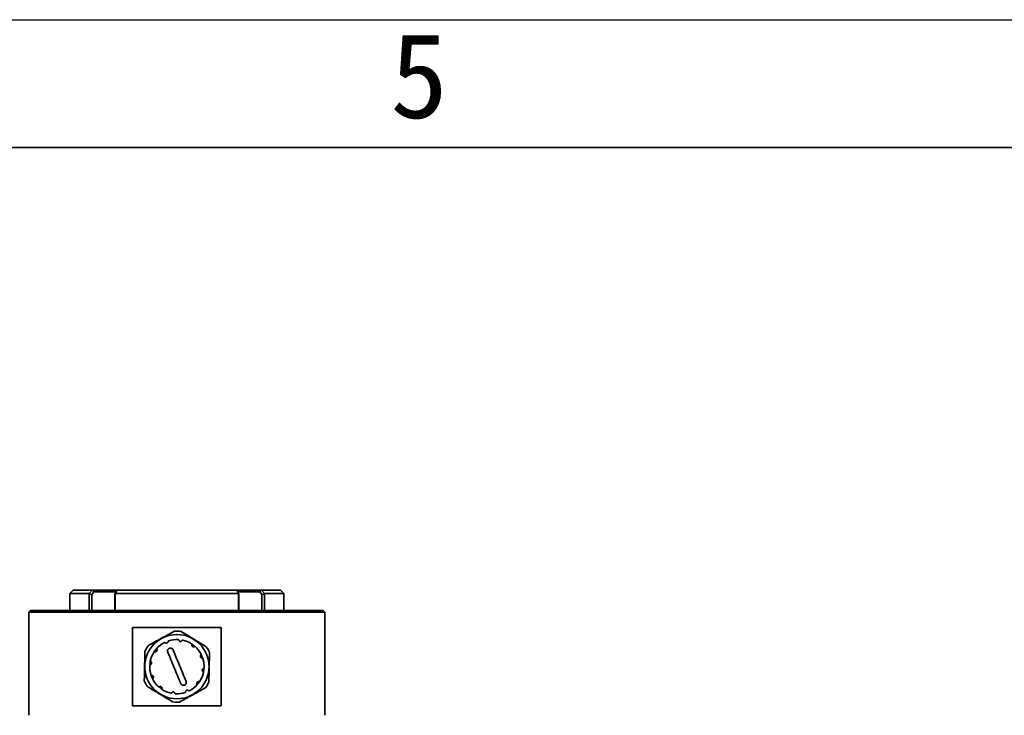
# Model space of a CAD drawing. Header units: millimetres. Extents: x 0 to 298, y 0 to 209.
# Tile 37 of 41: x 129 to 158, y 188 to 209. Entities that reach past the tile are written whole.
import ezdxf

# ---------------------------------------------------------------- set-up
doc = ezdxf.new("R2010")
doc.units = ezdxf.units.MM
doc.layers.add('图层0', color=7, linetype='Continuous')
doc.layers.add('细实线', color=7, linetype='Continuous')
doc.layers.add('粗实线', color=7, linetype='Continuous', lineweight=50)
doc.styles.add('SLDTEXTSTYLE3', font='仿宋_GB2312')

msp = doc.modelspace()

# ---------------------------------------------------------------- linework, layer by layer
at = {"color": 7, "linetype": 'Continuous', "lineweight": 35}
for p, q in [((130.93019394, 191.98646615), (130.83019394, 191.88646615)), ((130.83019394, 191.88646615), (130.83019394, 191.38646615)), ((131.40125785, 191.88646615), (130.83019394, 191.88646615)), ((130.93019394, 191.98646615), (131.49047551, 191.98646615)), ((131.40125785, 191.88646615), (131.48902197, 191.98215749)), ((131.40335095, 191.88084136), (131.40125785, 191.88646614)), ((131.40335095, 191.88084136), (131.47838086, 191.86305953)), ((131.40335095, 191.38646615), (131.40335095, 191.88084136)), ((131.53948268, 191.93646618), (131.4783811, 191.86305992)), ((131.47838114, 191.86305992), (131.47838114, 191.38646615)), ((131.48902197, 191.9821575), (131.53948272, 191.93646626)), ((131.48902198, 191.9821575), (131.49047551, 191.98646615)), ((131.49047551, 191.98646615), (132.22046584, 191.98646615)), ((132.19291725, 191.93646615), (131.53948268, 191.93646615)), ((132.15659344, 191.86305992), (132.18470681, 191.93646618)), ((132.15659346, 191.38646615), (132.15659346, 191.86305992)), ((132.1565935, 191.86305953), (132.16845991, 191.88084136)), ((132.1714406, 191.88646614), (132.16845991, 191.88084136)), ((132.16845991, 191.88084136), (132.16845991, 191.38646615)), ((132.21303135, 191.98215749), (132.1714406, 191.88646615)), ((135.78894728, 191.88646615), (132.1714406, 191.88646615)), ((132.21303135, 191.9821575), (132.18470694, 191.93646626)), ((132.21843284, 191.98646615), (132.21303135, 191.9821575)), ((132.21843284, 191.98646615), (135.74195504, 191.98646615)), ((135.73886551, 191.98646615), (136.46991237, 191.98646615)), ((135.74735653, 191.9821575), (135.74195504, 191.98646615)), ((135.77568098, 191.9364662), (135.74735653, 191.9821575)), ((135.78894729, 191.88646615), (135.74735653, 191.98215749)), ((136.4209052, 191.93646615), (135.77386928, 191.93646615)), ((135.77568107, 191.93646618), (135.80379445, 191.86305992)), ((135.79192797, 191.88084136), (135.78894728, 191.88646614)), ((135.79192797, 191.38646615), (135.79192797, 191.88084136)), ((135.80379438, 191.86305953), (135.79192797, 191.88084136)), ((135.80379442, 191.86305992), (135.80379442, 191.38646615)), ((136.47136591, 191.9821575), (136.42090516, 191.93646626)), ((136.48200678, 191.86305992), (136.4209052, 191.93646618)), ((136.46991237, 191.98646615), (136.47136591, 191.9821575)), ((136.46991237, 191.98646615), (137.03019394, 191.98646615)), ((136.47136591, 191.98215749), (136.55913003, 191.88646615)), ((136.48200674, 191.38646615), (136.48200674, 191.86305988)), ((136.55703694, 191.88084136), (136.48200682, 191.86305949)), ((136.55913003, 191.88646614), (136.55703694, 191.88084136)), ((136.55703694, 191.88084136), (136.55703694, 191.38646615)), ((137.13019394, 191.88646615), (136.55913003, 191.88646615)), ((137.13019394, 191.88646615), (137.03019394, 191.98646615)), ((137.13019394, 191.38646615), (137.13019394, 191.88646615)), ((129.68019394, 191.38646615), (129.63019394, 191.33646615)), ((129.63019394, 191.33646615), (129.63019394, 188.30646615)), ((133.98019394, 191.33646615), (129.63019394, 191.33646615)), ((129.68019394, 191.38646615), (133.98019394, 191.38646615)), ((133.98019394, 191.38646615), (138.28019394, 191.38646615)), ((138.33019394, 191.33646615), (133.98019394, 191.33646615)), ((138.33019394, 191.33646615), (138.28019394, 191.38646615)), ((138.33019394, 188.30646615), (138.33019394, 191.33646615)), ((132.67635346, 190.88646615), (135.28403442, 190.88646615)), ((132.67635346, 188.58646615), (132.67635346, 190.88646615)), ((135.28403442, 190.88646615), (135.28403442, 188.58646615)), ((134.41841405, 190.40291171), (134.4994074, 190.33754928)), ((134.69267033, 190.0904159), (134.74669674, 189.96095441)), ((133.19091276, 189.82574743), (133.18208677, 189.766175)), ((133.21059643, 189.80606376), (133.18578423, 189.83087596)), ((133.21060904, 189.93667662), (133.18579164, 189.83087469)), ((134.77179546, 189.67413132), (134.7614457, 189.57226893)), ((133.42127276, 189.17105931), (133.5280896, 189.07646856)), ((135.28403442, 188.58646615), (132.67635346, 188.58646615))]:
    msp.add_line(p, q, dxfattribs=at)
msp.add_circle((133.98019394, 189.73646615), 0.945, dxfattribs=at)
for radius, start, end in [(1.045, 83.385368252, 94.145413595), (1.045, 143.385368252, 154.145413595), (0.8, 117.315346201, 137.581215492), (0.8, 87.315346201, 107.581215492), (0.8, 57.315346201, 77.581215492), (0.8, 27.315346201, 47.581215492), (1.045, 23.385368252, 34.145413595), (0.8, 147.315346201, 167.581215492), (0.8, 357.315346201, 17.581215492), (0.8, 177.315346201, 197.581215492), (0.8, 327.315346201, 347.581215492), (1.045, 203.385368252, 214.145413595), (0.8, 207.315346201, 227.581215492), (0.8, 297.315346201, 317.581215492), (1.045, 323.385368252, 334.145413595), (0.8, 237.315346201, 257.581215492), (0.8, 267.315346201, 287.581215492), (1.045, 263.385368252, 274.145413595)]:
    msp.add_arc((133.98019394, 189.73646615), radius, start, end, dxfattribs=at)
for points, knots in [([(133.90465297, 190.77873222), (133.84855097, 190.74793401), (133.73464083, 190.68540095), (133.5570248, 190.58789538), (133.38023689, 190.49084441), (133.24363391, 190.41585371), (133.1654022, 190.37290698), (133.14140882, 190.35973537)], [0, 0, 0, 0, 0.2283677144, 0.463680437, 0.6784948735, 0.901395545, 1, 1, 1, 1]), ([(134.84505235, 190.32301959), (134.8229627, 190.3364158), (134.74769205, 190.38206349), (134.61333593, 190.46354341), (134.44099377, 190.56805988), (134.2700429, 190.67173259), (134.15839291, 190.73944243), (134.10298633, 190.77304361), (134.10056835, 190.77450999)], [0, 0, 0, 0, 0.0931237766, 0.3173199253, 0.5410271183, 0.7651001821, 0.9897488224, 1, 1, 1, 1]), ([(133.55876818, 190.41646545), (133.50949485, 190.38190119), (133.41139848, 190.31308853), (133.34133893, 190.21589129), (133.30646995, 190.16751574)], [0, 0, 0, 0, 0.5022950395, 1, 1, 1, 1]), ([(133.38960656, 190.27610172), (133.38828836, 190.27435085), (133.3856528, 190.27085024), (133.38413534, 190.26438921), (133.38450925, 190.2576253), (133.38659426, 190.25365824), (133.38767978, 190.25159288)], [0, 0, 0, 0, 0.2426144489, 0.485073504, 0.7319149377, 1, 1, 1, 1]), ([(133.63724818, 190.44273577), (133.63556143, 190.44430192), (133.63218606, 190.44743595), (133.62546575, 190.44960077), (133.61877869, 190.44961944), (133.61486132, 190.44799754), (133.6130839, 190.44726164)], [0, 0, 0, 0, 0.2646085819, 0.5295111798, 0.786527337, 1, 1, 1, 1]), ([(133.63724818, 190.44273577), (133.63777889, 190.44215319), (133.64222542, 190.43727207), (133.65252204, 190.42989628), (133.66949976, 190.42510819), (133.68672598, 190.42634185), (133.70212104, 190.4329674), (133.71435904, 190.44396155), (133.72243594, 190.45823286), (133.72489512, 190.47046762), (133.72467271, 190.47735775), (133.72462499, 190.47883606)], [0, 0, 0, 0, 0.0196109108, 0.1643066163, 0.3055402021, 0.4405825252, 0.5705278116, 0.6986198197, 0.8285684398, 0.9632184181, 1, 1, 1, 1]), ([(133.71071019, 190.16612126), (133.70790234, 190.17544099), (133.70228386, 190.19408966), (133.70638191, 190.22364184), (133.71945419, 190.24995062), (133.74057036, 190.27021169), (133.76683644, 190.28220482), (133.79533958, 190.28493083), (133.82315546, 190.27825533), (133.84732768, 190.26278183), (133.86138188, 190.24527511), (133.86656661, 190.23382271), (133.86782837, 190.23103564)], [0, 0, 0, 0, 0.1098312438, 0.2197711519, 0.3287175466, 0.4357269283, 0.5410065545, 0.6454986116, 0.7504354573, 0.8568444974, 0.9651615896, 1, 1, 1, 1]), ([(133.73854805, 190.49909795), (133.73653102, 190.49824076), (133.73249825, 190.49652692), (133.72795358, 190.49169023), (133.72489544, 190.48564556), (133.72471759, 190.48116748), (133.72462499, 190.47883606)], [0, 0, 0, 0, 0.2426144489, 0.485073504, 0.7319149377, 1, 1, 1, 1]), ([(134.03632901, 190.51958647), (134.03565131, 190.52178617), (134.03429517, 190.526188), (134.02955763, 190.53142294), (134.0237758, 190.53478264), (134.0195723, 190.53533672), (134.01766506, 190.53558812)], [0, 0, 0, 0, 0.2646085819, 0.5295111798, 0.786527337, 1, 1, 1, 1]), ([(134.03632901, 190.51958647), (134.03649733, 190.51881657), (134.03790757, 190.51236614), (134.04313681, 190.50083021), (134.0554459, 190.48819475), (134.07098108, 190.48065001), (134.08762637, 190.47869038), (134.10372187, 190.48209259), (134.11785232, 190.49041346), (134.12609941, 190.49977948), (134.12935186, 190.50585771), (134.13004969, 190.50716183)], [0, 0, 0, 0, 0.0196109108, 0.1643066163, 0.3055402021, 0.4405825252, 0.5705278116, 0.6986198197, 0.8285684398, 0.9632184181, 1, 1, 1, 1]), ([(134.15223836, 190.51774761), (134.15006296, 190.51801378), (134.14571356, 190.51854593), (134.13935942, 190.51662957), (134.13368866, 190.51292381), (134.13129559, 190.5091346), (134.13004969, 190.50716183)], [0, 0, 0, 0, 0.2426144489, 0.485073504, 0.7319149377, 1, 1, 1, 1]), ([(134.42036849, 190.38660071), (134.42088144, 190.38884455), (134.42190791, 190.39333472), (134.42042254, 190.40023708), (134.41709518, 190.40603758), (134.41373188, 190.40861918), (134.41220587, 190.40979051)], [0, 0, 0, 0, 0.2646085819, 0.5295111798, 0.786527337, 1, 1, 1, 1]), ([(134.42036849, 190.38660071), (134.42012931, 190.3858498), (134.4181254, 190.37955844), (134.41688609, 190.36695341), (134.42122835, 190.34985623), (134.43090984, 190.33555471), (134.44434526, 190.32553498), (134.45998548, 190.32043363), (134.47638325, 190.32057448), (134.48820845, 190.32456215), (134.49406427, 190.32819983), (134.49532067, 190.32898031)], [0, 0, 0, 0, 0.0196109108, 0.1643066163, 0.3055402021, 0.4405825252, 0.5705278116, 0.6986198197, 0.8285684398, 0.9632184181, 1, 1, 1, 1]), ([(134.5198295, 190.32705354), (134.51807864, 190.32837174), (134.51457802, 190.3310073), (134.508117, 190.33252475), (134.50135309, 190.33215085), (134.49738603, 190.33006583), (134.49532067, 190.32898031)], [0, 0, 0, 0, 0.2426144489, 0.485073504, 0.7319149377, 1, 1, 1, 1]), ([(133.03979456, 190.19217879), (133.0384156, 190.12819392), (133.03561575, 189.99827832), (133.03125004, 189.79570554), (133.02690468, 189.59407724), (133.02354705, 189.43828024), (133.02162415, 189.34905622), (133.0210344, 189.32169154)], [0, 0, 0, 0, 0.2283677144, 0.463680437, 0.6784948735, 0.901395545, 1, 1, 1, 1]), ([(133.33005939, 190.1766407), (133.32781555, 190.17715365), (133.32332537, 190.17818012), (133.31642301, 190.17669475), (133.31062251, 190.1733674), (133.30804092, 190.1700041), (133.30686958, 190.16847808)], [0, 0, 0, 0, 0.2646085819, 0.5295111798, 0.786527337, 1, 1, 1, 1]), ([(133.33005939, 190.1766407), (133.3308103, 190.17640153), (133.33710166, 190.17439762), (133.34970668, 190.17315831), (133.36680386, 190.17750056), (133.38110538, 190.18718205), (133.39112512, 190.20061748), (133.39622647, 190.21625769), (133.39608561, 190.23265546), (133.39209795, 190.24448066), (133.38846027, 190.25033648), (133.38767978, 190.25159288)], [0, 0, 0, 0, 0.0196109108, 0.1643066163, 0.3055402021, 0.4405825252, 0.5705278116, 0.6986198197, 0.8285684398, 0.9632184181, 1, 1, 1, 1]), ([(134.09255951, 189.24189667), (134.02882198, 189.3961664), (133.90153569, 189.70424896), (133.77425577, 190.01231612), (133.71071019, 190.16612126)], [0, 0, 0, 0, 0.500741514, 1, 1, 1, 1]), ([(133.86782837, 190.23103564), (133.9315659, 190.07676591), (134.05885219, 189.76868335), (134.18613211, 189.46061619), (134.24967769, 189.30681105)], [0, 0, 0, 0, 0.500741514, 1, 1, 1, 1]), ([(134.68646356, 190.07941192), (134.68588097, 190.0788812), (134.68099986, 190.07443468), (134.67362407, 190.06413806), (134.66883598, 190.04716034), (134.67006964, 190.02993412), (134.67669519, 190.01453906), (134.68768934, 190.00230105), (134.70196065, 189.99422415), (134.71419541, 189.99176497), (134.72108554, 189.99198738), (134.72256385, 189.9920351)], [0, 0, 0, 0, 0.0196109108, 0.1643066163, 0.3055402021, 0.4405825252, 0.5705278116, 0.6986198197, 0.8285684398, 0.9632184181, 1, 1, 1, 1]), ([(134.68646356, 190.07941192), (134.68802971, 190.08109867), (134.69116374, 190.08447404), (134.69332855, 190.09119434), (134.69334723, 190.0978814), (134.69172532, 190.10179878), (134.69098942, 190.10357619)], [0, 0, 0, 0, 0.26460858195, 0.52951117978, 0.78652733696, 1, 1, 1, 1]), ([(134.74282574, 189.97811205), (134.74196854, 189.98012908), (134.7402547, 189.98416185), (134.73541802, 189.98870651), (134.72937335, 189.99176466), (134.72489527, 189.99194251), (134.72256385, 189.9920351)], [0, 0, 0, 0, 0.2426144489, 0.485073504, 0.7319149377, 1, 1, 1, 1]), ([(134.92059332, 189.28075352), (134.92197228, 189.34473838), (134.92477213, 189.47465399), (134.92913785, 189.67722677), (134.9334832, 189.87885507), (134.93684084, 190.03465207), (134.93876373, 190.12387609), (134.93935348, 190.15124077)], [0, 0, 0, 0, 0.2283677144, 0.463680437, 0.6784948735, 0.901395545, 1, 1, 1, 1]), ([(133.19707363, 189.79260122), (133.19487393, 189.79192353), (133.19047209, 189.79056739), (133.18523716, 189.78582984), (133.18187745, 189.78004801), (133.18132337, 189.77584451), (133.18107198, 189.77393728)], [0, 0, 0, 0, 0.2646085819, 0.5295111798, 0.786527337, 1, 1, 1, 1]), ([(133.19707363, 189.79260122), (133.19784352, 189.79276954), (133.20429395, 189.79417978), (133.21582988, 189.79940902), (133.22846535, 189.81171812), (133.23601008, 189.82725329), (133.23796972, 189.84389858), (133.2345675, 189.85999408), (133.22624664, 189.87412453), (133.21688062, 189.88237163), (133.21080238, 189.88562407), (133.20949826, 189.88632191)], [0, 0, 0, 0, 0.0196109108, 0.1643066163, 0.3055402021, 0.4405825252, 0.5705278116, 0.6986198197, 0.8285684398, 0.9632184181, 1, 1, 1, 1]), ([(133.19891248, 189.90851057), (133.19864632, 189.90633517), (133.19811417, 189.90198577), (133.20003052, 189.89563163), (133.20373629, 189.88996087), (133.2075255, 189.8875678), (133.20949826, 189.88632191)], [0, 0, 0, 0, 0.2426144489, 0.485073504, 0.7319149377, 1, 1, 1, 1]), ([(134.76331425, 189.68033109), (134.76551395, 189.68100878), (134.76991579, 189.68236492), (134.77515072, 189.68710247), (134.77851043, 189.69288429), (134.77906451, 189.6970878), (134.77931591, 189.69899503)], [0, 0, 0, 0, 0.2646085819, 0.5295111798, 0.786527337, 1, 1, 1, 1]), ([(133.21433163, 189.51953078), (133.22680797, 189.46738265), (133.23991628, 189.41259307), (133.27125579, 189.36714921), (133.2727667, 189.36495833)], [0, 0, 0, 0, 0.9517891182, 1, 1, 1, 1]), ([(133.21756214, 189.49482026), (133.21841934, 189.49280323), (133.22013318, 189.48877046), (133.22496986, 189.48422579), (133.23101453, 189.48116765), (133.23549262, 189.4809898), (133.23782403, 189.4808972)], [0, 0, 0, 0, 0.2426144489, 0.485073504, 0.7319149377, 1, 1, 1, 1]), ([(133.27392432, 189.39352039), (133.27450691, 189.39405111), (133.27938803, 189.39849763), (133.28676381, 189.40879425), (133.2915519, 189.42577197), (133.29031824, 189.44299819), (133.28369269, 189.45839325), (133.27269854, 189.47063126), (133.25842723, 189.47870816), (133.24619247, 189.48116734), (133.23930235, 189.48094492), (133.23782403, 189.4808972)], [0, 0, 0, 0, 0.0196109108, 0.1643066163, 0.3055402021, 0.4405825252, 0.5705278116, 0.6986198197, 0.8285684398, 0.9632184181, 1, 1, 1, 1]), ([(133.27392432, 189.39352039), (133.27235817, 189.39183364), (133.26922414, 189.38845827), (133.26705933, 189.38173797), (133.26704065, 189.37505091), (133.26866256, 189.37113353), (133.26939846, 189.36935612)], [0, 0, 0, 0, 0.2646085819, 0.5295111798, 0.786527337, 1, 1, 1, 1]), ([(134.76331425, 189.68033109), (134.76254436, 189.68016277), (134.75609393, 189.67875252), (134.744558, 189.67352328), (134.73192253, 189.66121419), (134.7243778, 189.64567902), (134.72241817, 189.62903373), (134.72582038, 189.61293823), (134.73414124, 189.59880777), (134.74350727, 189.59056068), (134.7495855, 189.58730823), (134.75088962, 189.5866104)], [0, 0, 0, 0, 0.0196109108, 0.1643066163, 0.3055402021, 0.4405825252, 0.5705278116, 0.6986198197, 0.8285684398, 0.9632184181, 1, 1, 1, 1]), ([(134.7614754, 189.56442174), (134.76174156, 189.56659714), (134.76227372, 189.57094654), (134.76035736, 189.57730067), (134.75665159, 189.58297144), (134.75286238, 189.5853645), (134.75088962, 189.5866104)], [0, 0, 0, 0, 0.2426144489, 0.485073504, 0.7319149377, 1, 1, 1, 1]), ([(133.11533553, 189.14991272), (133.13742518, 189.13651651), (133.21269583, 189.09086882), (133.34705195, 189.0093889), (133.51939412, 188.90487243), (133.69034498, 188.80119972), (133.80199497, 188.73348987), (133.85740155, 188.6998887), (133.85981953, 188.69842232)], [0, 0, 0, 0, 0.0931237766, 0.3173199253, 0.5410271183, 0.7651001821, 0.9897488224, 1, 1, 1, 1]), ([(133.44055838, 189.14587877), (133.44230924, 189.14456057), (133.44580986, 189.14192501), (133.45227088, 189.14040756), (133.45903479, 189.14078146), (133.46300185, 189.14286648), (133.46506721, 189.143952)], [0, 0, 0, 0, 0.2426144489, 0.485073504, 0.7319149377, 1, 1, 1, 1]), ([(133.54001939, 189.0863316), (133.54025857, 189.08708251), (133.54226248, 189.09337387), (133.54350179, 189.1059789), (133.53915953, 189.12307608), (133.52947804, 189.1373776), (133.51604262, 189.14739733), (133.5004024, 189.15249868), (133.48400464, 189.15235783), (133.47217943, 189.14837016), (133.46632361, 189.14473248), (133.46506721, 189.143952)], [0, 0, 0, 0, 0.0196109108, 0.1643066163, 0.3055402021, 0.4405825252, 0.5705278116, 0.6986198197, 0.8285684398, 0.9632184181, 1, 1, 1, 1]), ([(134.05573491, 188.69420008), (134.11183691, 188.7249983), (134.22574705, 188.78753136), (134.40336308, 188.88503693), (134.58015099, 188.98208789), (134.71675397, 189.0570786), (134.79498568, 189.10002533), (134.81897906, 189.11319694)], [0, 0, 0, 0, 0.2283677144, 0.463680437, 0.6784948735, 0.901395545, 1, 1, 1, 1]), ([(134.24967769, 189.30681105), (134.25248554, 189.29749132), (134.25810402, 189.27884265), (134.25400597, 189.24929047), (134.24093369, 189.22298169), (134.21981752, 189.20272062), (134.19355145, 189.19072749), (134.1650483, 189.18800148), (134.13723242, 189.19467698), (134.1130602, 189.21015048), (134.099006, 189.22765719), (134.09382127, 189.2391096), (134.09255951, 189.24189667)], [0, 0, 0, 0, 0.1098312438, 0.2197711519, 0.3287175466, 0.4357269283, 0.5410065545, 0.6454986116, 0.7504354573, 0.8568444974, 0.9651615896, 1, 1, 1, 1]), ([(134.67117947, 189.3408125), (134.64322322, 189.29450992), (134.58084983, 189.19120389), (134.4851208, 189.11726659), (134.43229828, 189.07646856)], [0, 0, 0, 0, 0.4482079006, 1, 1, 1, 1]), ([(134.63032849, 189.2962916), (134.62957758, 189.29653078), (134.62328623, 189.29853469), (134.6106812, 189.299774), (134.59358402, 189.29543175), (134.5792825, 189.28575026), (134.56926276, 189.27231483), (134.56416141, 189.25667461), (134.56430227, 189.24027685), (134.56828994, 189.22845165), (134.57192761, 189.22259583), (134.5727081, 189.22133943)], [0, 0, 0, 0, 0.0196109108, 0.1643066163, 0.3055402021, 0.4405825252, 0.5705278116, 0.6986198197, 0.8285684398, 0.9632184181, 1, 1, 1, 1]), ([(134.57078132, 189.19683059), (134.57209953, 189.19858146), (134.57473508, 189.20208207), (134.57625254, 189.2085431), (134.57587863, 189.215307), (134.57379362, 189.21927407), (134.5727081, 189.22133943)], [0, 0, 0, 0, 0.2426144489, 0.485073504, 0.7319149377, 1, 1, 1, 1]), ([(134.63032849, 189.2962916), (134.63257233, 189.29577865), (134.63706251, 189.29475219), (134.64396487, 189.29623756), (134.64976537, 189.29956491), (134.65234697, 189.30292821), (134.6535183, 189.30445423)], [0, 0, 0, 0, 0.2646085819, 0.5295111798, 0.786527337, 1, 1, 1, 1]), ([(133.54001939, 189.0863316), (133.53950644, 189.08408776), (133.53847997, 189.07959759), (133.53996534, 189.07269523), (133.5432927, 189.06689472), (133.546656, 189.06431313), (133.54818201, 189.06314179)], [0, 0, 0, 0, 0.2646085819, 0.5295111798, 0.786527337, 1, 1, 1, 1]), ([(133.80814953, 188.95518469), (133.81032492, 188.95491853), (133.81467432, 188.95438638), (133.82102846, 188.95630274), (133.82669922, 188.9600085), (133.82909229, 188.96379771), (133.83033819, 188.96577048)], [0, 0, 0, 0, 0.2426144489, 0.485073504, 0.7319149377, 1, 1, 1, 1]), ([(133.92405887, 188.95334584), (133.92389055, 188.95411574), (133.92248031, 188.96056617), (133.91725107, 188.9721021), (133.90494198, 188.98473756), (133.8894068, 188.9922823), (133.87276152, 188.99424193), (133.85666601, 188.99083972), (133.84253556, 188.98251885), (133.83428847, 188.97315283), (133.83103602, 188.9670746), (133.83033819, 188.96577048)], [0, 0, 0, 0, 0.0196109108, 0.1643066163, 0.3055402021, 0.4405825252, 0.5705278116, 0.6986198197, 0.8285684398, 0.9632184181, 1, 1, 1, 1]), ([(133.92405887, 188.95334584), (133.92473657, 188.95114614), (133.92609271, 188.9467443), (133.93083026, 188.94150937), (133.93661208, 188.93814967), (133.94081558, 188.93759559), (133.94272282, 188.93734419)], [0, 0, 0, 0, 0.26460858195, 0.52951117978, 0.78652733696, 1, 1, 1, 1]), ([(134.22183984, 188.97383436), (134.22385687, 188.97469155), (134.22788963, 188.97640539), (134.2324343, 188.98124208), (134.23549244, 188.98728675), (134.2356703, 188.99176483), (134.23576289, 188.99409624)], [0, 0, 0, 0, 0.2426144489, 0.485073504, 0.7319149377, 1, 1, 1, 1]), ([(134.3231397, 189.03019654), (134.32260899, 189.03077912), (134.31816246, 189.03566024), (134.30786584, 189.04303603), (134.29088813, 189.04782412), (134.2736619, 189.04659046), (134.25826684, 189.03996491), (134.24602884, 189.02897076), (134.23795194, 189.01469945), (134.23549276, 189.00246469), (134.23571517, 188.99557456), (134.23576289, 188.99409624)], [0, 0, 0, 0, 0.0196109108, 0.1643066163, 0.3055402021, 0.4405825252, 0.5705278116, 0.6986198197, 0.8285684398, 0.9632184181, 1, 1, 1, 1]), ([(134.3231397, 189.03019654), (134.32482645, 189.02863039), (134.32820182, 189.02549635), (134.33492213, 189.02333154), (134.34160919, 189.02331286), (134.34552656, 189.02493477), (134.34730398, 189.02567067)], [0, 0, 0, 0, 0.2646085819, 0.5295111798, 0.786527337, 1, 1, 1, 1])]:
    msp.add_open_spline(points, degree=3, knots=knots, dxfattribs=at)
at = {"layer": '粗实线', "lineweight": 35}
msp.add_line((25, 205), (292, 205), dxfattribs=at)
at = {"layer": '细实线'}
msp.add_line((2.7533732, 208.76134587), (297.24653265, 208.76134587), dxfattribs=at)

# ---------------------------------------------------------------- texts
at = {"layer": '图层0', "insert": (140.25396797, 208.36806658), "char_height": 2.5, "attachment_point": 1, "style": 'SLDTEXTSTYLE3'}
msp.add_mtext('5', dxfattribs=at)

doc.saveas('drawing.dxf')
